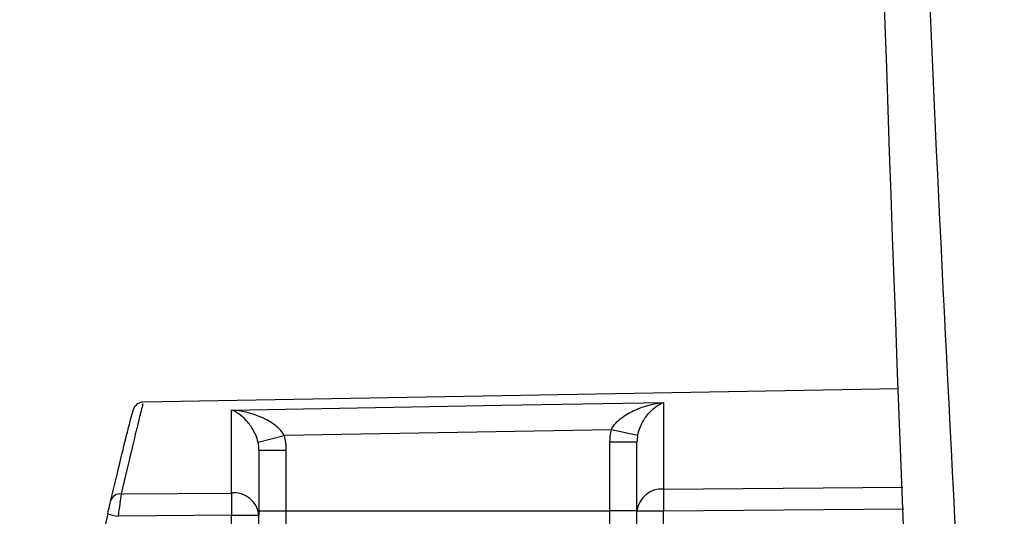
# Model space of a CAD drawing. Header units: millimetres. Extents: x 15458 to 16410, y 10212 to 11278.
# Tile 96 of 139: x 16158 to 16176, y 10708 to 10718. Entities that reach past the tile are written whole.
import ezdxf

# ---------------------------------------------------------------- set-up
doc = ezdxf.new("R2010")
doc.units = ezdxf.units.MM

msp = doc.modelspace()

# ---------------------------------------------------------------- linework, layer by layer
at = {"color": 7, "linetype": 'Continuous', "lineweight": 25}
for p, q in [((16174.108, 10710.785), (16160.114, 10710.541)), ((16169.755, 10710.536), (16169.755, 10708.928)), ((16161.755, 10708.857), (16161.755, 10710.393)), ((16162.247, 10709.797), (16162.731, 10709.92)), ((16168.789, 10710.027), (16162.731, 10709.92)), ((16169.276, 10709.922), (16168.789, 10710.027)), ((16168.764, 10708.526), (16168.764, 10709.797)), ((16169.264, 10709.797), (16168.764, 10709.797)), ((16169.264, 10708.519), (16169.264, 10709.797)), ((16162.264, 10709.651), (16162.264, 10708.445)), ((16162.264, 10709.651), (16162.764, 10709.651)), ((16162.764, 10709.651), (16162.764, 10708.526)), ((16169.755, 10708.928), (16174.186, 10708.967)), ((16161.755, 10708.445), (16159.655, 10708.426)), ((16162.264, 10708.526), (16162.764, 10708.526)), ((16162.764, 10708.526), (16162.764, 10708.026)), ((16162.764, 10708.526), (16168.764, 10708.526)), ((16169.264, 10708.526), (16168.764, 10708.526)), ((16168.764, 10708.026), (16168.764, 10708.526)), ((16169.755, 10708.519), (16169.264, 10708.519)), ((16174.204, 10708.559), (16169.755, 10708.519))]:
    msp.add_line(p, q, dxfattribs=at)
at = {"color": 7, "linetype": 'Continuous', "lineweight": 25, "flags": 128}
for points in [[(16161.755, 10710.393), (16162.755, 10710.411), (16166.755, 10710.482), (16169.755, 10710.536)], [(16159.712, 10708.839), (16159.764, 10708.84), (16161.755, 10708.857)]]:
    msp.add_lwpolyline(points, dxfattribs=at)
at = {"color": 7, "linetype": 'Continuous', "lineweight": 25}
for centre, radius, start, end in [((16159.688, 10708.665), 0.175, 82.0057, 161.958), ((16180.021, 10708.651), 18.266, 179.3539, 180.6461), ((16161.803, 10708.396), 0.464, 6.1642, 95.8392), ((16169.721, 10708.47), 0.46, 85.7586, 173.8937), ((16188.164, 10708.723), 18.41, 179.3625, 180.6375), ((16233.764, 10691.34), 76.25, 167.01689, 174.75843), ((16162.407, 10720.579), 12.46, 256.3363, 257.2404)]:
    msp.add_arc(centre, radius, start, end, dxfattribs=at)
for points in [[(16173.331, 10737.938), (16173.632, 10721.182), (16174.26, 10704.433), (16175.147, 10687.714)], [(16162.731, 10709.92), (16162.753, 10709.831), (16162.764, 10709.742), (16162.764, 10709.651)], [(16168.764, 10709.797), (16168.764, 10709.875), (16168.772, 10709.951), (16168.789, 10710.027)], [(16169.276, 10709.922), (16169.268, 10709.88), (16169.264, 10709.839), (16169.264, 10709.797)], [(16162.264, 10709.651), (16162.264, 10709.7), (16162.259, 10709.749), (16162.247, 10709.797)], [(16159.712, 10708.839), (16159.699, 10708.746), (16159.677, 10708.589), (16159.655, 10708.426)], [(16159.463, 10708.471), (16159.486, 10708.569), (16159.508, 10708.663), (16159.521, 10708.72)], [(16162.264, 10698.824), (16162.01, 10702.031), (16161.755, 10705.238), (16161.755, 10708.445)], [(16162.264, 10698.824), (16162.264, 10702.031), (16162.264, 10705.238), (16162.264, 10708.445)], [(16169.264, 10699.653), (16169.264, 10702.608), (16169.264, 10705.563), (16169.264, 10708.519)], [(16169.461, 10699.653), (16169.461, 10702.608), (16169.755, 10705.563), (16169.755, 10708.519)]]:
    msp.add_open_spline(points, degree=3, dxfattribs=at)
for points, knots in [([(16176.733, 10683.399), (16176.067, 10692.433), (16175.503, 10701.473), (16174.581, 10719.567), (16174.223, 10728.623), (16173.968, 10737.68)], [0, 0, 0, 0, 0.5, 0.5, 1, 1, 1, 1]), ([(16160.115, 10710.511), (16160.115, 10710.513), (16160.117, 10710.518), (16160.043, 10710.224), (16159.91, 10709.685), (16159.779, 10709.124), (16159.712, 10708.839)], [0, 0, 0, 0, 0.170973, 0.450225, 0.721223, 1, 1, 1, 1]), ([(16160.115, 10710.538), (16160.107, 10710.538), (16160.079, 10710.539), (16160.038, 10710.523), (16159.998, 10710.497), (16159.97, 10710.468), (16159.952, 10710.441), (16159.942, 10710.421), (16159.937, 10710.408), (16159.936, 10710.402), (16159.935, 10710.399), (16159.934, 10710.396), (16159.933, 10710.393), (16159.932, 10710.389), (16159.932, 10710.389), (16159.923, 10710.357), (16159.92, 10710.343)], [0, 0, 0, 0, 0.024792, 0.080733, 0.127711, 0.167206, 0.199202, 0.22299, 0.23439, 0.241149, 0.247331, 0.256495, 0.275197, 0.332814, 0.712304, 1, 1, 1, 1]), ([(16168.789, 10710.027), (16168.831, 10710.121), (16168.905, 10710.192), (16169.059, 10710.309), (16169.143, 10710.355), (16169.398, 10710.47), (16169.578, 10710.515), (16169.755, 10710.536)], [0, 0, 0, 0, 0.25, 0.25, 0.5, 0.5, 1, 1, 1, 1]), ([(16169.276, 10709.922), (16169.296, 10710.02), (16169.331, 10710.1), (16169.406, 10710.236), (16169.447, 10710.293), (16169.575, 10710.437), (16169.666, 10710.5), (16169.755, 10710.536)], [0, 0, 0, 0, 0.25, 0.25, 0.5, 0.5, 1, 1, 1, 1]), ([(16159.521, 10708.72), (16159.587, 10708.996), (16159.718, 10709.548), (16159.849, 10710.067), (16159.917, 10710.333), (16159.919, 10710.342), (16159.92, 10710.343)], [0, 0, 0, 0, 0.317833, 0.635618, 0.95358, 1, 1, 1, 1]), ([(16162.247, 10709.797), (16162.225, 10709.894), (16162.188, 10709.971), (16162.109, 10710.105), (16162.067, 10710.16), (16161.937, 10710.3), (16161.845, 10710.361), (16161.755, 10710.393)], [0, 0, 0, 0, 0.25, 0.25, 0.5, 0.5, 1, 1, 1, 1]), ([(16162.731, 10709.92), (16162.686, 10710.011), (16162.61, 10710.079), (16162.453, 10710.191), (16162.369, 10710.234), (16162.112, 10710.34), (16161.932, 10710.379), (16161.755, 10710.393)], [0, 0, 0, 0, 0.25, 0.25, 0.5, 0.5, 1, 1, 1, 1]), ([(16159.631, 10709.182), (16159.631, 10709.183), (16159.631, 10709.183), (16159.632, 10709.185), (16159.627, 10709.165), (16159.626, 10709.162)], [0, 0, 0, 0, 0.050103, 0.859059, 1, 1, 1, 1]), ([(16161.755, 10708.445), (16161.815, 10708.445), (16161.879, 10708.445), (16162.004, 10708.445), (16162.065, 10708.445), (16162.164, 10708.445), (16162.203, 10708.445), (16162.253, 10708.445), (16162.264, 10708.445), (16162.264, 10708.445)], [0, 0, 0, 0, 0.25, 0.25, 0.5, 0.5, 0.75, 0.75, 1, 1, 1, 1])]:
    msp.add_open_spline(points, degree=3, knots=knots, dxfattribs=at)

doc.saveas('drawing.dxf')
